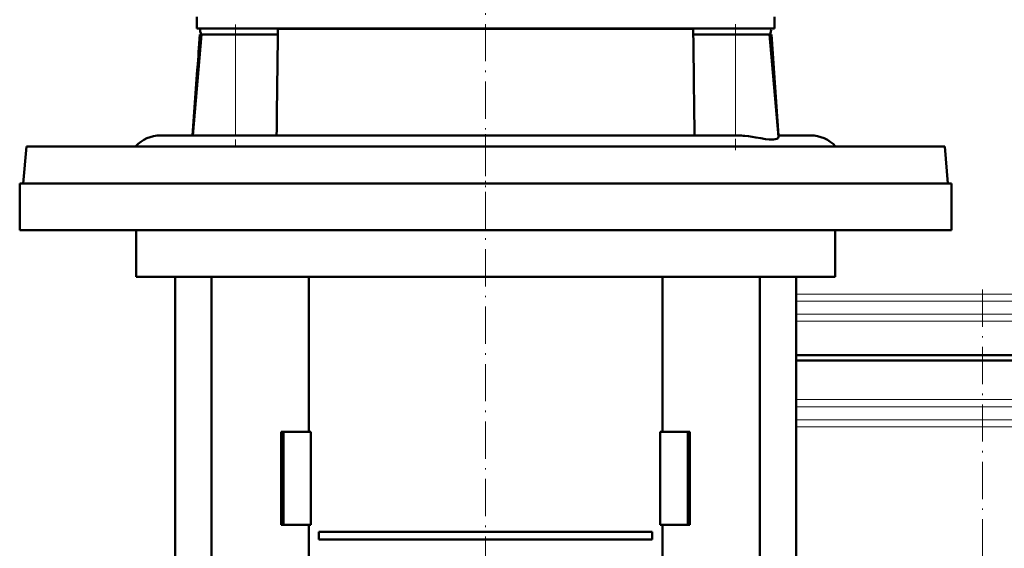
# Model space of a CAD drawing. Extents: x -1595 to 1972, y -1657 to 646.
# Tile 41 of 56: x -158 to 159, y 137 to 307. Entities that reach past the tile are written whole.
import ezdxf

# ---------------------------------------------------------------- set-up
doc = ezdxf.new("R2010")
doc.units = 0
doc.linetypes.add('DASHDOT', pattern=[18.5, 12, -3, 0.5, -3])

msp = doc.modelspace()

# ---------------------------------------------------------------- linework, layer by layer
at = {"color": 7, "linetype": 'DASHDOT', "lineweight": 18}
for p, q in [((-8.44, 379.95), (-8.44, 243.15)), ((-88.94, 305.8), (-88.94, 266.8)), ((72.06, 305.93), (72.06, 265.31)), ((-8.43, 270.43), (-8.43, 79.88)), ((151.57, 220.43), (151.57, -33.24))]:
    msp.add_line(p, q, dxfattribs=at)
at = {"color": 7, "lineweight": 50}
for p, q in [((-101.44, 304.55), (-101.44, 308.3)), ((84.56, 304.55), (84.56, 308.3)), ((-101.44, 304.55), (36.14, 304.55)), ((36.14, 304.55), (84.56, 304.55)), ((-99.87, 302.55), (-102.71, 270.05)), ((-100.47, 302.55), (-100.78, 298.22)), ((-99.84, 302.55), (-100.47, 302.55)), ((-99.87, 302.55), (-88.94, 302.55)), ((-75.31, 302.55), (-88.94, 302.55)), ((-75.31, 302.55), (-75.29, 304.22)), ((58.41, 304.22), (58.43, 302.55)), ((72.06, 302.55), (58.43, 302.55)), ((72.06, 302.55), (82.98, 302.55)), ((83.59, 302.55), (82.98, 302.55)), ((82.98, 302.55), (85.87, 269.57)), ((83.59, 302.55), (85.86, 270.05)), ((-100.78, 298.22), (-100.79, 297.79)), ((-100.79, 297.79), (-100.81, 297.2)), ((-101.26, 291.22), (-102.75, 270.05)), ((-113.09, 270.05), (-102.71, 270.05)), ((-102.71, 270.05), (-89.61, 270.05)), ((-89.6, 270.05), (-89.61, 270.05)), ((-89.6, 270.05), (-58.61, 270.05)), ((-58.61, 270.05), (72.72, 270.05)), ((85.83, 270.05), (96.21, 270.05)), ((-156.26, 266.55), (-157.31, 254.55)), ((-79.31, 266.55), (-156.26, 266.55)), ((139.38, 266.55), (-79.31, 266.55)), ((139.38, 266.55), (140.43, 254.55)), ((-158.43, 254.55), (-8.43, 254.55)), ((-158.43, 254.55), (-158.43, 239.55)), ((-157.31, 254.55), (-79.81, 254.55)), ((-79.81, 254.55), (140.43, 254.55)), ((-8.43, 254.55), (141.57, 254.55)), ((141.57, 254.55), (141.57, 239.55)), ((-158.43, 239.55), (-8.43, 239.55)), ((-120.93, 239.55), (-120.93, 224.55)), ((-8.43, 239.55), (141.57, 239.55)), ((104.07, 239.55), (104.07, 224.55)), ((-120.93, 224.55), (-8.43, 224.55)), ((-108.43, 224.55), (-108.43, 133.15)), ((-96.73, 224.55), (-96.73, 133.15)), ((-65.38, 174.65), (-65.38, 224.55)), ((-8.43, 224.55), (104.07, 224.55)), ((48.52, 224.55), (48.52, 174.65)), ((79.86, 224.55), (79.86, 133.15)), ((91.57, 224.55), (91.57, 134.25)), ((91.57, 199.3), (151.57, 199.3)), ((151.57, 197.6), (91.57, 197.6)), ((151.57, 199.3), (211.57, 199.3)), ((211.57, 197.6), (151.57, 197.6)), ((-73.51, 174.65), (-74.21, 174.65)), ((-74.21, 144.65), (-74.21, 174.65)), ((-64.67, 174.65), (-73.51, 174.65)), ((-73.51, 144.65), (-73.51, 174.65)), ((-64.67, 144.65), (-64.67, 174.65)), ((47.8, 174.65), (47.8, 144.65)), ((56.64, 174.65), (47.8, 174.65)), ((56.64, 144.65), (56.64, 174.65)), ((57.34, 174.65), (56.64, 174.65)), ((57.34, 174.65), (57.34, 144.65)), ((-74.21, 144.65), (-73.51, 144.65)), ((-73.51, 144.65), (-64.67, 144.65)), ((-65.38, 95.76), (-65.38, 144.65)), ((47.8, 144.65), (56.64, 144.65)), ((48.52, 144.65), (48.52, 95.76)), ((56.64, 144.65), (57.34, 144.65)), ((-62.09, 142.4), (45.22, 142.4)), ((-62.09, 142.4), (-62.09, 139.9)), ((45.22, 139.9), (-62.09, 139.9)), ((45.22, 142.4), (45.22, 139.9))]:
    msp.add_line(p, q, dxfattribs=at)
at = {"color": 7, "lineweight": 18}
for p, q in [((-88.94, 302.55), (-88.94, 270.05)), ((-75.29, 304.22), (-52.51, 304.22)), ((-52.51, 304.22), (58.41, 304.22)), ((72.06, 302.55), (72.06, 270.05)), ((91.57, 218.98), (151.57, 218.98)), ((151.57, 218.98), (211.57, 218.98)), ((151.57, 216.7), (91.57, 216.7)), ((211.57, 216.7), (151.57, 216.7)), ((91.57, 212.49), (151.57, 212.49)), ((151.57, 212.49), (211.57, 212.49)), ((151.57, 210.22), (91.57, 210.22)), ((211.57, 210.22), (151.57, 210.22)), ((91.57, 184.98), (151.57, 184.98)), ((151.57, 184.98), (211.57, 184.98)), ((91.57, 182.7), (151.57, 182.7)), ((151.57, 182.7), (211.57, 182.7)), ((91.57, 178.49), (151.57, 178.49)), ((151.57, 178.49), (211.57, 178.49)), ((151.57, 176.22), (91.57, 176.22)), ((211.57, 176.22), (151.57, 176.22))]:
    msp.add_line(p, q, dxfattribs=at)
at = {"color": 7, "linetype": 'DASHDOT', "lineweight": 18, "ltscale": 0.014685}
msp.add_line((-101.31, 294.72), (-100.73, 294.72), dxfattribs=at)
at = {"color": 7, "linetype": 'DASHDOT', "lineweight": 18, "ltscale": 0.262922}
msp.add_line((151.57, 219.86), (151.57, 209.34), dxfattribs=at)
at = {"color": 7, "lineweight": 50}
msp.add_lwpolyline([(75.06, 269.93), (76.26, 269.79), (78.57, 269.42), (80.17, 269.14), (81.63, 268.9), (82.9, 268.76), (83.64, 268.72), (84.27, 268.74), (84.8, 268.82), (85.35, 268.99), (85.71, 269.22), (85.81, 269.34), (85.87, 269.57)], dxfattribs=at)
for centre, radius, start, end in [((-97.86, 304.05), 2.5, 168.463, 216.8699), ((80.98, 304.05), 2.5, 323.1301, 11.537), ((22834.46, -6.99), 22911.86, 179.225926, 179.307205), ((-22851.35, -6.99), 22911.86, 0.692799, 0.774078), ((-193.68, 301.2), 92.95, 357.5338, 358.1638), ((-193.59, 301.21), 92.86, 356.0026, 357.5287), ((-193.59, 301.21), 92.86, 356.0026, 357.5287), ((-196.22, 301.44), 95.5, 353.8583, 354.4785), ((-194.64, 301.28), 93.91, 354.4809, 355.9998), ((-194.64, 301.28), 93.91, 354.4809, 355.9998), ((-113.09, 259.05), 11, 90, 137.0141), ((72.64, 246.09), 23.96, 84.1849, 89.7869), ((96.21, 259.05), 11, 42.9859, 90)]:
    msp.add_arc(centre, radius, start, end, dxfattribs=at)

doc.saveas('drawing.dxf')
